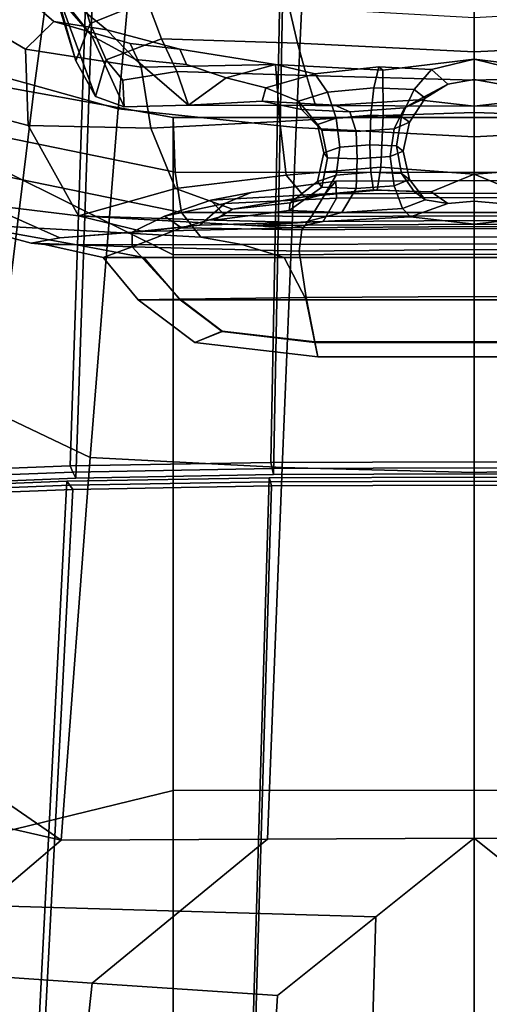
# Model space of a CAD drawing. Extents: x -0.97 to 0.97, y -3.2 to 2.94.
# Tile 27 of 44: x -0.22 to 0.01, y 0.83 to 1.31. Entities that reach past the tile are written whole.
import ezdxf

# ---------------------------------------------------------------- set-up
doc = ezdxf.new("R2010")
doc.units = 0

msp = doc.modelspace()

# ---------------------------------------------------------------- linework, layer by layer
for points in [[(-0.19335, 1.40397, -0.02343), (-0.2111, 1.27359, 0.01248), (-0.25127, 1.28467, 0.0244), (-0.228, 1.41042, -0.01081)], [(-0.19335, 1.40397, -0.02343), (-0.1587, 1.39752, -0.03605), (-0.17092, 1.26252, 0.00055), (-0.2111, 1.27359, 0.01248)], [(-0.07935, 1.38628, -0.1049), (-0.08546, 1.25348, -0.06562), (-0.17092, 1.26252, 0.00055), (-0.1587, 1.39752, -0.03605)], [(-0.07935, 1.38628, -0.1049), (0, 1.38066, -0.13933), (0, 1.24896, -0.0987), (-0.08546, 1.25348, -0.06562)], [(0.07935, 1.38628, -0.1049), (0.08546, 1.25348, -0.06562), (0, 1.24896, -0.0987), (0, 1.38066, -0.13933)], [(-0.09229, 1.36856, 1.37813), (-0.18474, 1.366, 1.36857), (-0.19397, 1.09082, 1.44478), (-0.09756, 1.0925, 1.45454)], [(-0.09229, 1.36856, 1.37813), (-0.09756, 1.0925, 1.45454), (0, 1.09284, 1.45652), (0, 1.36907, 1.38006)], [(0.09229, 1.36856, 1.37813), (0, 1.36907, 1.38006), (0, 1.09284, 1.45652), (0.09756, 1.0925, 1.45454)], [(-0.2775, 1.36042, 1.34766), (-0.28804, 1.08714, 1.42341), (-0.19397, 1.09082, 1.44478), (-0.18474, 1.366, 1.36857)], [(-0.09098, 1.36292, 1.36368), (0, 1.36344, 1.36559), (0, 1.08696, 1.44217), (-0.09635, 1.08661, 1.44021)], [(0.09098, 1.36292, 1.36368), (0.09635, 1.08661, 1.44021), (0, 1.08696, 1.44217), (0, 1.36344, 1.36559)], [(-0.27211, 1.35479, 1.33414), (-0.18176, 1.36036, 1.35439), (-0.19119, 1.08493, 1.43068), (-0.28299, 1.0813, 1.40992)], [(-0.2074, 1.33825, 0.70738), (-0.19117, 1.28555, 0.70829), (-0.19848, 1.31136, 0.61239), (-0.21063, 1.36136, 0.62782)], [(-0.09098, 1.36292, 1.36368), (-0.09635, 1.08661, 1.44021), (-0.19119, 1.08493, 1.43068), (-0.18176, 1.36036, 1.35439)], [(-0.18353, 1.29756, 0.88603), (-0.19915, 1.31574, 0.80086), (-0.22117, 1.35113, 0.80415), (-0.20344, 1.32291, 0.89575)], [(-0.2074, 1.33825, 0.70738), (-0.19915, 1.31574, 0.80086), (-0.18174, 1.26837, 0.79687), (-0.19117, 1.28555, 0.70829)], [(-0.18433, 1.30347, 0.70826), (-0.15701, 1.31438, 0.70823), (-0.1629, 1.33631, 0.61725), (-0.1913, 1.32706, 0.61517)], [(-0.23214, 1.33076, 0.90215), (-0.25421, 1.31387, 0.90812), (-0.21533, 1.2911, 1.0017), (-0.20168, 1.30447, 0.98749)], [(-0.23214, 1.33076, 0.90215), (-0.20168, 1.30447, 0.98749), (-0.17637, 1.3004, 0.98166), (-0.20344, 1.32291, 0.89575)], [(-0.18433, 1.30347, 0.70826), (-0.1913, 1.32706, 0.61517), (-0.19848, 1.31136, 0.61239), (-0.19117, 1.28555, 0.70829)], [(-0.18353, 1.29756, 0.88603), (-0.20344, 1.32291, 0.89575), (-0.17637, 1.3004, 0.98166), (-0.16251, 1.28612, 0.96381)], [(-0.25423, 1.26503, 0.91654), (-0.21403, 1.25445, 1.01555), (-0.21533, 1.2911, 1.0017), (-0.25421, 1.31387, 0.90812)], [(-0.18353, 1.29756, 0.88603), (-0.16803, 1.26344, 0.87465), (-0.18174, 1.26837, 0.79687), (-0.19915, 1.31574, 0.80086)], [(-0.18433, 1.30347, 0.70826), (-0.17662, 1.28598, 0.79102), (-0.15007, 1.29605, 0.79574), (-0.15701, 1.31438, 0.70823)], [(-0.08874, 1.31123, 0.70819), (-0.15701, 1.31438, 0.70823), (-0.15007, 1.29605, 0.79574), (-0.08473, 1.29397, 0.79751)], [(-0.08874, 1.31123, 0.70819), (-0.08473, 1.29397, 0.79751), (0, 1.28989, 0.79766), (0, 1.30614, 0.70818)], [(0.08874, 1.31123, 0.70819), (0, 1.30614, 0.70818), (0, 1.28989, 0.79766), (0.08473, 1.29397, 0.79751)], [(-0.16507, 1.29388, 1.05478), (-0.20168, 1.30447, 0.98749), (-0.21533, 1.2911, 1.0017), (-0.15981, 1.28255, 1.08289)], [(-0.16507, 1.29388, 1.05478), (-0.14127, 1.29114, 1.06206), (-0.17637, 1.3004, 0.98166), (-0.20168, 1.30447, 0.98749)], [(-0.18433, 1.30347, 0.70826), (-0.19117, 1.28555, 0.70829), (-0.18174, 1.26837, 0.79687), (-0.17662, 1.28598, 0.79102)], [(-0.18353, 1.29756, 0.88603), (-0.16251, 1.28612, 0.96381), (-0.13712, 1.26419, 0.93008), (-0.16803, 1.26344, 0.87465)], [(-0.13804, 1.28383, 1.03512), (-0.16251, 1.28612, 0.96381), (-0.17637, 1.3004, 0.98166), (-0.14127, 1.29114, 1.06206)], [(-0.16859, 1.27627, 0.85071), (-0.14274, 1.28034, 0.8694), (-0.15007, 1.29605, 0.79574), (-0.17662, 1.28598, 0.79102)], [(-0.16507, 1.29388, 1.05478), (-0.15981, 1.28255, 1.08289), (-0.09524, 1.2838, 1.1428), (-0.14127, 1.29114, 1.06206)], [(-0.08047, 1.27855, 0.87701), (-0.08473, 1.29397, 0.79751), (-0.15007, 1.29605, 0.79574), (-0.14274, 1.28034, 0.8694)], [(-0.08047, 1.27855, 0.87701), (0, 1.27619, 0.87805), (0, 1.28989, 0.79766), (-0.08473, 1.29397, 0.79751)], [(0.08047, 1.27855, 0.87701), (0.08473, 1.29397, 0.79751), (0, 1.28989, 0.79766), (0, 1.27619, 0.87805)], [(-0.15525, 1.25313, 1.09953), (-0.15981, 1.28255, 1.08289), (-0.21533, 1.2911, 1.0017), (-0.21403, 1.25445, 1.01555)], [(-0.13804, 1.28383, 1.03512), (-0.14127, 1.29114, 1.06206), (-0.09524, 1.2838, 1.1428), (-0.11896, 1.27734, 1.05585)], [(-0.23037, 1.11679, 0.06247), (-0.27646, 1.13871, 0.06869), (-0.25127, 1.28467, 0.0244), (-0.2111, 1.27359, 0.01248)], [(-0.16859, 1.27627, 0.85071), (-0.17662, 1.28598, 0.79102), (-0.18174, 1.26837, 0.79687), (-0.16803, 1.26344, 0.87465)], [(-0.13804, 1.28383, 1.03512), (-0.11896, 1.27734, 1.05585), (-0.13712, 1.26419, 0.93008), (-0.16251, 1.28612, 0.96381)], [(-0.15525, 1.25313, 1.09953), (-0.0933, 1.25632, 1.1588), (-0.09524, 1.2838, 1.1428), (-0.15981, 1.28255, 1.08289)], [(-0.09994, 1.27252, 1.06996), (-0.11896, 1.27734, 1.05585), (-0.09524, 1.2838, 1.1428), (-0.07641, 1.27926, 1.12988)], [(-0.04359, 1.2593, 1.18368), (-0.04375, 1.28108, 1.1741), (-0.09524, 1.2838, 1.1428), (-0.0933, 1.25632, 1.1588)], [(-0.04574, 1.28266, 1.15333), (-0.07641, 1.27926, 1.12988), (-0.09524, 1.2838, 1.1428), (-0.04375, 1.28108, 1.1741)], [(-0.04574, 1.28266, 1.15333), (-0.04815, 1.27259, 1.13277), (-0.0704, 1.27052, 1.11818), (-0.07641, 1.27926, 1.12988)], [(-0.04574, 1.28266, 1.15333), (-0.02034, 1.28143, 1.13723), (-0.02877, 1.27176, 1.12206), (-0.04815, 1.27259, 1.13277)], [(-0.04574, 1.28266, 1.15333), (-0.04375, 1.28108, 1.1741), (0, 1.28633, 1.16936), (-0.02034, 1.28143, 1.13723)], [(-0.04359, 1.2593, 1.18368), (0, 1.26073, 1.18752), (0, 1.28633, 1.16936), (-0.04375, 1.28108, 1.1741)], [(-0.01258, 1.27429, 1.07847), (-0.02034, 1.28143, 1.13723), (0, 1.28633, 1.16936), (0, 1.2765, 1.0753)], [(0.01258, 1.27429, 1.07847), (0, 1.2765, 1.0753), (0, 1.28633, 1.16936), (0.02034, 1.28143, 1.13723)], [(0.04359, 1.2593, 1.18368), (0.04375, 1.28108, 1.1741), (0, 1.28633, 1.16936), (0, 1.26073, 1.18752)], [(0.04574, 1.28266, 1.15333), (0.02034, 1.28143, 1.13723), (0, 1.28633, 1.16936), (0.04375, 1.28108, 1.1741)], [(-0.16859, 1.27627, 0.85071), (-0.16803, 1.26344, 0.87465), (-0.13712, 1.26419, 0.93008), (-0.14274, 1.28034, 0.8694)], [(-0.08047, 1.27855, 0.87701), (-0.14274, 1.28034, 0.8694), (-0.13712, 1.26419, 0.93008), (-0.07609, 1.26405, 0.9516)], [(-0.09994, 1.27252, 1.06996), (-0.07641, 1.27926, 1.12988), (-0.0704, 1.27052, 1.11818), (-0.08424, 1.26613, 1.07975)], [(-0.08047, 1.27855, 0.87701), (-0.07609, 1.26405, 0.9516), (0, 1.26376, 0.95388), (0, 1.27619, 0.87805)], [(-0.01258, 1.27429, 1.07847), (-0.02349, 1.2675, 1.08461), (-0.02877, 1.27176, 1.12206), (-0.02034, 1.28143, 1.13723)], [(0.08047, 1.27855, 0.87701), (0, 1.27619, 0.87805), (0, 1.26376, 0.95388), (0.07609, 1.26405, 0.9516)], [(-0.1444, 1.25834, 0.45935), (-0.2527, 1.27788, 0.4754), (-0.27468, 1.25708, 0.36809), (-0.1444, 1.1923, 0.35058)], [(-0.1444, 1.25834, 0.45935), (-0.14342, 1.23204, 0.6003), (-0.25135, 1.25416, 0.60348), (-0.2527, 1.27788, 0.4754)], [(-0.23037, 1.11679, 0.06247), (-0.2111, 1.27359, 0.01248), (-0.17092, 1.26252, 0.00055), (-0.18427, 1.09486, 0.05625)], [(-0.09994, 1.27252, 1.06996), (-0.10164, 1.26621, 1.01216), (-0.13712, 1.26419, 0.93008), (-0.11896, 1.27734, 1.05585)], [(-0.01258, 1.27429, 1.07847), (-0.02667, 1.2667, 1.01759), (-0.0334, 1.26289, 1.04593), (-0.02349, 1.2675, 1.08461)], [(-0.01258, 1.27429, 1.07847), (0, 1.2765, 1.0753), (0, 1.26376, 0.95388), (-0.02667, 1.2667, 1.01759)], [(0.01258, 1.27429, 1.07847), (0.02667, 1.2667, 1.01759), (0, 1.26376, 0.95388), (0, 1.2765, 1.0753)], [(-0.09994, 1.27252, 1.06996), (-0.08424, 1.26613, 1.07975), (-0.08289, 1.26207, 1.04253), (-0.10164, 1.26621, 1.01216)], [(-0.07509, 1.25496, 1.08754), (-0.08424, 1.26613, 1.07975), (-0.0704, 1.27052, 1.11818), (-0.06611, 1.25802, 1.11405)], [(-0.04958, 1.25938, 1.12383), (-0.06611, 1.25802, 1.11405), (-0.0704, 1.27052, 1.11818), (-0.04815, 1.27259, 1.13277)], [(-0.04958, 1.25938, 1.12383), (-0.04815, 1.27259, 1.13277), (-0.02877, 1.27176, 1.12206), (-0.03479, 1.25879, 1.11616)], [(-0.03104, 1.25598, 1.09035), (-0.03479, 1.25879, 1.11616), (-0.02877, 1.27176, 1.12206), (-0.02349, 1.2675, 1.08461)], [(-0.25423, 1.26503, 0.91654), (-0.23489, 1.21649, 0.92803), (-0.18984, 1.21105, 1.03552), (-0.21403, 1.25445, 1.01555)], [(-0.06678, 1.26414, 0.9951), (-0.07609, 1.26405, 0.9516), (-0.13712, 1.26419, 0.93008), (-0.10164, 1.26621, 1.01216)], [(-0.06678, 1.26414, 0.9951), (-0.10164, 1.26621, 1.01216), (-0.08289, 1.26207, 1.04253), (-0.05957, 1.26104, 1.03159)], [(-0.07509, 1.25496, 1.08754), (-0.07305, 1.25215, 1.06173), (-0.08289, 1.26207, 1.04253), (-0.08424, 1.26613, 1.07975)], [(-0.06678, 1.26414, 0.9951), (-0.02667, 1.2667, 1.01759), (0, 1.26376, 0.95388), (-0.07609, 1.26405, 0.9516)], [(-0.06678, 1.26414, 0.9951), (-0.05957, 1.26104, 1.03159), (-0.0334, 1.26289, 1.04593), (-0.02667, 1.2667, 1.01759)], [(-0.03104, 1.25598, 1.09035), (-0.02349, 1.2675, 1.08461), (-0.0334, 1.26289, 1.04593), (-0.0383, 1.25291, 1.06384)], [(0.06678, 1.26414, 0.9951), (0.07609, 1.26405, 0.9516), (0, 1.26376, 0.95388), (0.02667, 1.2667, 1.01759)], [(-0.09214, 1.09008, 0.00155), (-0.18427, 1.09486, 0.05625), (-0.17092, 1.26252, 0.00055), (-0.08546, 1.25348, -0.06562)], [(-0.04359, 1.2593, 1.18368), (-0.0933, 1.25632, 1.1588), (-0.09026, 1.2305, 1.16025), (-0.04469, 1.23437, 1.18216)], [(-0.05655, 1.25155, 1.05406), (-0.05957, 1.26104, 1.03159), (-0.08289, 1.26207, 1.04253), (-0.07305, 1.25215, 1.06173)], [(-0.04958, 1.25938, 1.12383), (-0.05004, 1.24514, 1.12534), (-0.0644, 1.24398, 1.11708), (-0.06611, 1.25802, 1.11405)], [(-0.05655, 1.25155, 1.05406), (-0.0383, 1.25291, 1.06384), (-0.0334, 1.26289, 1.04593), (-0.05957, 1.26104, 1.03159)], [(-0.04958, 1.25938, 1.12383), (-0.03479, 1.25879, 1.11616), (-0.0372, 1.2446, 1.11848), (-0.05004, 1.24514, 1.12534)], [(-0.04359, 1.2593, 1.18368), (-0.04469, 1.23437, 1.18216), (0, 1.23106, 1.18096), (0, 1.26073, 1.18752)], [(0.04359, 1.2593, 1.18368), (0, 1.26073, 1.18752), (0, 1.23106, 1.18096), (0.04469, 1.23437, 1.18216)], [(-0.1444, 0.93477, 0.33425), (-0.1444, 1.1923, 0.35058), (-0.27468, 1.25708, 0.36809), (-0.25537, 0.90778, 0.38147)], [(-0.15525, 1.25313, 1.09953), (-0.21403, 1.25445, 1.01555), (-0.18984, 1.21105, 1.03552), (-0.14333, 1.22417, 1.10723)], [(-0.15525, 1.25313, 1.09953), (-0.14333, 1.22417, 1.10723), (-0.09026, 1.2305, 1.16025), (-0.0933, 1.25632, 1.1588)], [(-0.1444, 1.25834, 0.45935), (-0.1444, 1.1923, 0.35058), (0, 1.1926, 0.34779), (0, 1.25836, 0.45748)], [(-0.1444, 1.25834, 0.45935), (0, 1.25836, 0.45748), (0, 1.23183, 0.59983), (-0.14342, 1.23204, 0.6003)], [(-0.07509, 1.25496, 1.08754), (-0.06611, 1.25802, 1.11405), (-0.0644, 1.24398, 1.11708), (-0.07215, 1.24133, 1.09417)], [(-0.07509, 1.25496, 1.08754), (-0.07215, 1.24133, 1.09417), (-0.07036, 1.23889, 1.07173), (-0.07305, 1.25215, 1.06173)], [(-0.03104, 1.25598, 1.09035), (-0.0383, 1.25291, 1.06384), (-0.0403, 1.23951, 1.07313), (-0.03397, 1.24216, 1.09604)], [(-0.03104, 1.25598, 1.09035), (-0.03397, 1.24216, 1.09604), (-0.0372, 1.2446, 1.11848), (-0.03479, 1.25879, 1.11616)], [(0.1444, 1.25834, 0.45935), (0.14342, 1.23204, 0.6003), (0, 1.23183, 0.59983), (0, 1.25836, 0.45748)], [(0.1444, 1.25834, 0.45935), (0, 1.25836, 0.45748), (0, 1.1926, 0.34779), (0.1444, 1.1923, 0.35058)], [(-0.14047, 1.21256, 0.71322), (-0.24733, 1.23454, 0.71237), (-0.25135, 1.25416, 0.60348), (-0.14342, 1.23204, 0.6003)], [(-0.09214, 1.09008, 0.00155), (-0.08546, 1.25348, -0.06562), (0, 1.24896, -0.0987), (0, 1.08769, -0.0258)], [(-0.05655, 1.25155, 1.05406), (-0.07305, 1.25215, 1.06173), (-0.07036, 1.23889, 1.07173), (-0.05608, 1.23835, 1.06488)], [(-0.05655, 1.25155, 1.05406), (-0.05608, 1.23835, 1.06488), (-0.0403, 1.23951, 1.07313), (-0.0383, 1.25291, 1.06384)], [(0.09214, 1.09008, 0.00155), (0, 1.08769, -0.0258), (0, 1.24896, -0.0987), (0.08546, 1.25348, -0.06562)], [(-0.04958, 1.23194, 1.13615), (-0.06611, 1.23063, 1.12687), (-0.0644, 1.24398, 1.11708), (-0.05004, 1.24514, 1.12534)], [(-0.04958, 1.23194, 1.13615), (-0.05004, 1.24514, 1.12534), (-0.0372, 1.2446, 1.11848), (-0.03479, 1.23129, 1.12799)], [(-0.07509, 1.22758, 1.10052), (-0.07215, 1.24133, 1.09417), (-0.0644, 1.24398, 1.11708), (-0.06611, 1.23063, 1.12687)], [(-0.07509, 1.22758, 1.10052), (-0.07305, 1.22476, 1.07455), (-0.07036, 1.23889, 1.07173), (-0.07215, 1.24133, 1.09417)], [(-0.03104, 1.22847, 1.10202), (-0.03397, 1.24216, 1.09604), (-0.0403, 1.23951, 1.07313), (-0.0383, 1.22542, 1.07567)], [(-0.03104, 1.22847, 1.10202), (-0.03479, 1.23129, 1.12799), (-0.0372, 1.2446, 1.11848), (-0.03397, 1.24216, 1.09604)], [(-0.05655, 1.22411, 1.06639), (-0.05608, 1.23835, 1.06488), (-0.07036, 1.23889, 1.07173), (-0.07305, 1.22476, 1.07455)], [(-0.05655, 1.22411, 1.06639), (-0.0383, 1.22542, 1.07567), (-0.0403, 1.23951, 1.07313), (-0.05608, 1.23835, 1.06488)], [(-0.14047, 1.21256, 0.71322), (-0.13124, 1.2007, 0.7948), (-0.24712, 1.20721, 0.81949), (-0.24733, 1.23454, 0.71237)], [(-0.14047, 1.21256, 0.71322), (-0.14342, 1.23204, 0.6003), (0, 1.23183, 0.59983), (0, 1.21258, 0.71318)], [(-0.0465, 1.22334, 1.16964), (-0.04469, 1.23437, 1.18216), (-0.09026, 1.2305, 1.16025), (-0.08136, 1.22019, 1.15246)], [(-0.07509, 1.22758, 1.10052), (-0.06611, 1.23063, 1.12687), (-0.07164, 1.22151, 1.13986), (-0.08825, 1.21733, 1.10564)], [(-0.04958, 1.23194, 1.13615), (-0.04834, 1.22345, 1.15226), (-0.07164, 1.22151, 1.13986), (-0.06611, 1.23063, 1.12687)], [(-0.04958, 1.23194, 1.13615), (-0.03479, 1.23129, 1.12799), (-0.02881, 1.22269, 1.14206), (-0.04834, 1.22345, 1.15226)], [(-0.0465, 1.22334, 1.16964), (-0.02053, 1.22261, 1.15806), (0, 1.23106, 1.18096), (-0.04469, 1.23437, 1.18216)], [(-0.03104, 1.22847, 1.10202), (-0.02349, 1.21877, 1.10849), (-0.02881, 1.22269, 1.14206), (-0.03479, 1.23129, 1.12799)], [(-0.01258, 1.21695, 1.11567), (0, 1.21801, 1.11943), (0, 1.23106, 1.18096), (-0.02053, 1.22261, 1.15806)], [(0.0465, 1.22334, 1.16964), (0.04469, 1.23437, 1.18216), (0, 1.23106, 1.18096), (0.02053, 1.22261, 1.15806)], [(0.14047, 1.21256, 0.71322), (0, 1.21258, 0.71318), (0, 1.23183, 0.59983), (0.14342, 1.23204, 0.6003)], [(0.01258, 1.21695, 1.11567), (0.02053, 1.22261, 1.15806), (0, 1.23106, 1.18096), (0, 1.21801, 1.11943)], [(-0.116, 1.21422, 1.10857), (-0.08136, 1.22019, 1.15246), (-0.09026, 1.2305, 1.16025), (-0.14333, 1.22417, 1.10723)], [(-0.07141, 1.22155, 0.94843), (-0.06627, 1.22762, 1.00019), (-0.10704, 1.22227, 0.98938), (-0.12642, 1.21854, 0.95007)], [(-0.06601, 1.21949, 1.0256), (-0.11967, 1.21691, 1.00797), (-0.10704, 1.22227, 0.98938), (-0.06627, 1.22762, 1.00019)], [(-0.07509, 1.22758, 1.10052), (-0.08825, 1.21733, 1.10564), (-0.08868, 1.21351, 1.07214), (-0.07305, 1.22476, 1.07455)], [(-0.07141, 1.22155, 0.94843), (0, 1.22187, 0.94829), (0, 1.228, 1.00002), (-0.06627, 1.22762, 1.00019)], [(-0.06601, 1.21949, 1.0256), (-0.06627, 1.22762, 1.00019), (0, 1.228, 1.00002), (0, 1.2199, 1.02544)], [(-0.03104, 1.22847, 1.10202), (-0.0383, 1.22542, 1.07567), (-0.03435, 1.2145, 1.07421), (-0.02349, 1.21877, 1.10849)], [(0.06601, 1.21949, 1.0256), (0, 1.2199, 1.02544), (0, 1.228, 1.00002), (0.06627, 1.22762, 1.00019)], [(0.07141, 1.22155, 0.94843), (0.06627, 1.22762, 1.00019), (0, 1.228, 1.00002), (0, 1.22187, 0.94829)], [(-0.116, 1.21422, 1.10857), (-0.14333, 1.22417, 1.10723), (-0.18984, 1.21105, 1.03552), (-0.12479, 1.20893, 1.06646)], [(-0.14864, 1.21081, 0.95445), (-0.12642, 1.21854, 0.95007), (-0.10704, 1.22227, 0.98938), (-0.11967, 1.21691, 1.00797)], [(-0.07141, 1.22155, 0.94843), (-0.12642, 1.21854, 0.95007), (-0.11964, 1.21122, 0.9129), (-0.07799, 1.21064, 0.89957)], [(-0.116, 1.21422, 1.10857), (-0.08825, 1.21733, 1.10564), (-0.07164, 1.22151, 1.13986), (-0.08136, 1.22019, 1.15246)], [(-0.05655, 1.22411, 1.06639), (-0.07305, 1.22476, 1.07455), (-0.08868, 1.21351, 1.07214), (-0.0634, 1.21266, 1.06187)], [(-0.0465, 1.22334, 1.16964), (-0.08136, 1.22019, 1.15246), (-0.07164, 1.22151, 1.13986), (-0.04834, 1.22345, 1.15226)], [(-0.07141, 1.22155, 0.94843), (-0.07799, 1.21064, 0.89957), (0, 1.21101, 0.89948), (0, 1.22187, 0.94829)], [(-0.05655, 1.22411, 1.06639), (-0.0634, 1.21266, 1.06187), (-0.03435, 1.2145, 1.07421), (-0.0383, 1.22542, 1.07567)], [(-0.0465, 1.22334, 1.16964), (-0.04834, 1.22345, 1.15226), (-0.02881, 1.22269, 1.14206), (-0.02053, 1.22261, 1.15806)], [(-0.01258, 1.21695, 1.11567), (-0.02053, 1.22261, 1.15806), (-0.02881, 1.22269, 1.14206), (-0.02349, 1.21877, 1.10849)], [(0.07141, 1.22155, 0.94843), (0, 1.22187, 0.94829), (0, 1.21101, 0.89948), (0.07799, 1.21064, 0.89957)], [(-0.19885, 1.20047, 0.9432), (-0.23489, 1.21649, 0.92803), (-0.24712, 1.20721, 0.81949), (-0.21264, 1.19782, 0.87328)], [(-0.19885, 1.20047, 0.9432), (-0.15901, 1.20352, 1.01583), (-0.18984, 1.21105, 1.03552), (-0.23489, 1.21649, 0.92803)], [(-0.14864, 1.21081, 0.95445), (-0.11967, 1.21691, 1.00797), (-0.13159, 1.20659, 1.01523), (-0.1641, 1.20318, 0.95451)], [(-0.14864, 1.21081, 0.95445), (-0.14044, 1.20523, 0.90082), (-0.11964, 1.21122, 0.9129), (-0.12642, 1.21854, 0.95007)], [(-0.06601, 1.21949, 1.0256), (-0.07245, 1.20833, 1.03579), (-0.13159, 1.20659, 1.01523), (-0.11967, 1.21691, 1.00797)], [(-0.116, 1.21422, 1.10857), (-0.12479, 1.20893, 1.06646), (-0.08868, 1.21351, 1.07214), (-0.08825, 1.21733, 1.10564)], [(-0.06601, 1.21949, 1.0256), (0, 1.2199, 1.02544), (0, 1.20879, 1.03604), (-0.07245, 1.20833, 1.03579)], [(-0.01258, 1.21695, 1.11567), (-0.02349, 1.21877, 1.10849), (-0.03435, 1.2145, 1.07421), (-0.03049, 1.21061, 1.0715)], [(-0.01258, 1.21695, 1.11567), (-0.03049, 1.21061, 1.0715), (0, 1.20705, 1.04887), (0, 1.21801, 1.11943)], [(0.06601, 1.21949, 1.0256), (0.07245, 1.20833, 1.03579), (0, 1.20879, 1.03604), (0, 1.2199, 1.02544)], [(0.01258, 1.21695, 1.11567), (0, 1.21801, 1.11943), (0, 1.20705, 1.04887), (0.03049, 1.21061, 1.0715)], [(-0.14047, 1.21256, 0.71322), (0, 1.21258, 0.71318), (0, 1.20099, 0.79474), (-0.13124, 1.2007, 0.7948)], [(-0.08209, 1.20783, 1.0546), (-0.0634, 1.21266, 1.06187), (-0.08868, 1.21351, 1.07214), (-0.12479, 1.20893, 1.06646)], [(-0.08209, 1.20783, 1.0546), (-0.03049, 1.21061, 1.0715), (-0.03435, 1.2145, 1.07421), (-0.0634, 1.21266, 1.06187)], [(0.14047, 1.21256, 0.71322), (0.13124, 1.2007, 0.7948), (0, 1.20099, 0.79474), (0, 1.21258, 0.71318)], [(-0.20607, 1.19721, 0.85534), (-0.21264, 1.19782, 0.87328), (-0.24712, 1.20721, 0.81949), (-0.19078, 1.19702, 0.8452)], [(-0.11141, 1.19726, 0.84175), (-0.19078, 1.19702, 0.8452), (-0.24712, 1.20721, 0.81949), (-0.13124, 1.2007, 0.7948)], [(-0.08209, 1.20783, 1.0546), (-0.12479, 1.20893, 1.06646), (-0.18984, 1.21105, 1.03552), (-0.1067, 1.20632, 1.04596)], [(-0.08744, 1.20529, 1.0419), (-0.1067, 1.20632, 1.04596), (-0.18984, 1.21105, 1.03552), (-0.15901, 1.20352, 1.01583)], [(-0.14864, 1.21081, 0.95445), (-0.1641, 1.20318, 0.95451), (-0.16415, 1.19606, 0.88723), (-0.14044, 1.20523, 0.90082)], [(-0.08744, 1.20529, 1.0419), (-0.15901, 1.20352, 1.01583), (-0.13159, 1.20659, 1.01523), (-0.07245, 1.20833, 1.03579)], [(-0.08263, 1.20425, 0.88287), (-0.07799, 1.21064, 0.89957), (-0.11964, 1.21122, 0.9129), (-0.14044, 1.20523, 0.90082)], [(-0.08209, 1.20783, 1.0546), (-0.1067, 1.20632, 1.04596), (0, 1.20705, 1.04887), (-0.03049, 1.21061, 1.0715)], [(-0.08744, 1.20529, 1.0419), (0, 1.20587, 1.04329), (0, 1.20705, 1.04887), (-0.1067, 1.20632, 1.04596)], [(-0.08744, 1.20529, 1.0419), (-0.07245, 1.20833, 1.03579), (0, 1.20879, 1.03604), (0, 1.20587, 1.04329)], [(-0.08263, 1.20425, 0.88287), (0, 1.2049, 0.88281), (0, 1.21101, 0.89948), (-0.07799, 1.21064, 0.89957)], [(0.08263, 1.20425, 0.88287), (0.07799, 1.21064, 0.89957), (0, 1.21101, 0.89948), (0, 1.2049, 0.88281)], [(0.08209, 1.20783, 1.0546), (0.03049, 1.21061, 1.0715), (0, 1.20705, 1.04887), (0.1067, 1.20632, 1.04596)], [(0.08744, 1.20529, 1.0419), (0, 1.20587, 1.04329), (0, 1.20879, 1.03604), (0.07245, 1.20833, 1.03579)], [(0.08744, 1.20529, 1.0419), (0.1067, 1.20632, 1.04596), (0, 1.20705, 1.04887), (0, 1.20587, 1.04329)], [(-0.19885, 1.20047, 0.9432), (-0.21264, 1.19782, 0.87328), (-0.16415, 1.19606, 0.88723), (-0.1641, 1.20318, 0.95451)], [(-0.19885, 1.20047, 0.9432), (-0.1641, 1.20318, 0.95451), (-0.13159, 1.20659, 1.01523), (-0.15901, 1.20352, 1.01583)], [(-0.08263, 1.20425, 0.88287), (-0.14044, 1.20523, 0.90082), (-0.16415, 1.19606, 0.88723), (-0.08395, 1.19405, 0.88239)], [(-0.08263, 1.20425, 0.88287), (-0.08395, 1.19405, 0.88239), (0, 1.19487, 0.88235), (0, 1.2049, 0.88281)], [(0.08263, 1.20425, 0.88287), (0, 1.2049, 0.88281), (0, 1.19487, 0.88235), (0.08395, 1.19405, 0.88239)], [(-0.20607, 1.19721, 0.85534), (-0.17811, 1.19098, 0.8715), (-0.16415, 1.19606, 0.88723), (-0.21264, 1.19782, 0.87328)], [(-0.11141, 1.19726, 0.84175), (-0.13124, 1.2007, 0.7948), (0, 1.20099, 0.79474), (0, 1.19749, 0.84169)], [(-0.11141, 1.19726, 0.84175), (0, 1.19749, 0.84169), (0, 1.19105, 0.86393), (-0.09115, 1.19099, 0.86397)], [(0.11141, 1.19726, 0.84175), (0, 1.19749, 0.84169), (0, 1.20099, 0.79474), (0.13124, 1.2007, 0.7948)], [(0.11141, 1.19726, 0.84175), (0.09115, 1.19099, 0.86397), (0, 1.19105, 0.86393), (0, 1.19749, 0.84169)], [(-0.20607, 1.19721, 0.85534), (-0.19078, 1.19702, 0.8452), (-0.15846, 1.19093, 0.8659), (-0.17811, 1.19098, 0.8715)], [(-0.11141, 1.19726, 0.84175), (-0.09115, 1.19099, 0.86397), (-0.15846, 1.19093, 0.8659), (-0.19078, 1.19702, 0.8452)], [(-0.16122, 1.17067, 0.87689), (-0.14107, 1.17093, 0.88094), (-0.16415, 1.19606, 0.88723), (-0.17811, 1.19098, 0.8715)], [(-0.08061, 1.17172, 0.88224), (-0.08395, 1.19405, 0.88239), (-0.16415, 1.19606, 0.88723), (-0.14107, 1.17093, 0.88094)], [(-0.08061, 1.17172, 0.88224), (0, 1.17225, 0.8822), (0, 1.19487, 0.88235), (-0.08395, 1.19405, 0.88239)], [(0.08061, 1.17172, 0.88224), (0.08395, 1.19405, 0.88239), (0, 1.19487, 0.88235), (0, 1.17225, 0.8822)], [(-0.16122, 1.17067, 0.87689), (-0.17811, 1.19098, 0.8715), (-0.15846, 1.19093, 0.8659), (-0.14107, 1.17067, 0.87279)], [(-0.08061, 1.17067, 0.87138), (-0.14107, 1.17067, 0.87279), (-0.15846, 1.19093, 0.8659), (-0.09115, 1.19099, 0.86397)], [(-0.1444, 0.93477, 0.33425), (0, 0.93501, 0.33238), (0, 1.1926, 0.34779), (-0.1444, 1.1923, 0.35058)], [(-0.08061, 1.17067, 0.87138), (-0.09115, 1.19099, 0.86397), (0, 1.19105, 0.86393), (0, 1.17067, 0.87134)], [(0.1444, 0.93477, 0.33425), (0.1444, 1.1923, 0.35058), (0, 1.1926, 0.34779), (0, 0.93501, 0.33238)], [(0.08061, 1.17067, 0.87138), (0, 1.17067, 0.87134), (0, 1.19105, 0.86393), (0.09115, 1.19099, 0.86397)], [(-0.16122, 1.17067, 0.87689), (-0.13398, 1.15015, 0.87687), (-0.12098, 1.15559, 0.87987), (-0.14107, 1.17093, 0.88094)], [(-0.16122, 1.17067, 0.87689), (-0.14107, 1.17067, 0.87279), (-0.12098, 1.15547, 0.87383), (-0.13398, 1.15015, 0.87687)], [(-0.08061, 1.17172, 0.88224), (-0.14107, 1.17093, 0.88094), (-0.12098, 1.15559, 0.87987), (-0.07636, 1.15042, 0.88088)], [(-0.08061, 1.17067, 0.87138), (-0.07636, 1.15015, 0.87273), (-0.12098, 1.15547, 0.87383), (-0.14107, 1.17067, 0.87279)], [(-0.08061, 1.17172, 0.88224), (-0.07636, 1.15042, 0.88088), (0, 1.15055, 0.88084), (0, 1.17225, 0.8822)], [(-0.08061, 1.17067, 0.87138), (0, 1.17067, 0.87134), (0, 1.15015, 0.87269), (-0.07636, 1.15015, 0.87273)], [(0.08061, 1.17172, 0.88224), (0, 1.17225, 0.8822), (0, 1.15055, 0.88084), (0.07636, 1.15042, 0.88088)], [(0.08061, 1.17067, 0.87138), (0.07636, 1.15015, 0.87273), (0, 1.15015, 0.87269), (0, 1.17067, 0.87134)], [(-0.07494, 1.14332, 0.87681), (-0.07636, 1.15042, 0.88088), (-0.12098, 1.15559, 0.87987), (-0.13398, 1.15015, 0.87687)], [(-0.07494, 1.14332, 0.87681), (-0.13398, 1.15015, 0.87687), (-0.12098, 1.15547, 0.87383), (-0.07636, 1.15015, 0.87273)], [(-0.07494, 1.14332, 0.87681), (0, 1.14332, 0.87677), (0, 1.15055, 0.88084), (-0.07636, 1.15042, 0.88088)], [(-0.07494, 1.14332, 0.87681), (-0.07636, 1.15015, 0.87273), (0, 1.15015, 0.87269), (0, 1.14332, 0.87677)], [(0.07494, 1.14332, 0.87681), (0.07636, 1.15042, 0.88088), (0, 1.15055, 0.88084), (0, 1.14332, 0.87677)], [(0.07494, 1.14332, 0.87681), (0, 1.14332, 0.87677), (0, 1.15015, 0.87269), (0.07636, 1.15015, 0.87273)], [(-0.23037, 1.11679, 0.06247), (-0.18427, 1.09486, 0.05625), (-0.19819, 0.91087, 0.12151), (-0.25039, 0.94677, 0.11951)], [(-0.09214, 1.09008, 0.00155), (-0.09909, 0.91138, 0.08267), (-0.19819, 0.91087, 0.12151), (-0.18427, 1.09486, 0.05625)], [(-0.28552, 1.08422, 1.41667), (-0.19258, 1.08787, 1.43773), (-0.19397, 1.09082, 1.44478), (-0.28804, 1.08714, 1.42341)], [(-0.09696, 1.08956, 1.44738), (-0.09756, 1.0925, 1.45454), (-0.19397, 1.09082, 1.44478), (-0.19258, 1.08787, 1.43773)], [(-0.09696, 1.08956, 1.44738), (-0.19258, 1.08787, 1.43773), (-0.19119, 1.08493, 1.43068), (-0.09635, 1.08661, 1.44021)], [(-0.09214, 1.09008, 0.00155), (0, 1.08769, -0.0258), (0, 0.91189, 0.04383), (-0.09909, 0.91138, 0.08267)], [(-0.09696, 1.08956, 1.44738), (0, 1.0899, 1.44935), (0, 1.09284, 1.45652), (-0.09756, 1.0925, 1.45454)], [(-0.09696, 1.08956, 1.44738), (-0.09635, 1.08661, 1.44021), (0, 1.08696, 1.44217), (0, 1.0899, 1.44935)], [(0.09696, 1.08956, 1.44738), (0.09756, 1.0925, 1.45454), (0, 1.09284, 1.45652), (0, 1.0899, 1.44935)], [(0.09214, 1.09008, 0.00155), (0.09909, 0.91138, 0.08267), (0, 0.91189, 0.04383), (0, 1.08769, -0.0258)], [(0.09696, 1.08956, 1.44738), (0, 1.0899, 1.44935), (0, 1.08696, 1.44217), (0.09635, 1.08661, 1.44021)], [(-0.28552, 1.08422, 1.41667), (-0.28299, 1.0813, 1.40992), (-0.19119, 1.08493, 1.43068), (-0.19258, 1.08787, 1.43773)], [(-0.10899, 0.72484, 1.48927), (-0.0984, 1.08511, 1.45588), (-0.19543, 1.08343, 1.44612), (-0.21397, 0.72399, 1.4794)], [(-0.09779, 1.08317, 1.44822), (-0.19404, 1.08148, 1.43857), (-0.19543, 1.08343, 1.44612), (-0.0984, 1.08511, 1.45588)], [(-0.10899, 0.72484, 1.48927), (0, 0.72503, 1.49128), (0, 1.08546, 1.45786), (-0.0984, 1.08511, 1.45588)], [(-0.09779, 1.08317, 1.44822), (-0.0984, 1.08511, 1.45588), (0, 1.08546, 1.45786), (0, 1.08351, 1.45019)], [(0.10899, 0.72484, 1.48927), (0.0984, 1.08511, 1.45588), (0, 1.08546, 1.45786), (0, 0.72503, 1.49128)], [(0.09779, 1.08317, 1.44822), (0, 1.08351, 1.45019), (0, 1.08546, 1.45786), (0.0984, 1.08511, 1.45588)], [(-0.3109, 0.7222, 1.4578), (-0.21397, 0.72399, 1.4794), (-0.19543, 1.08343, 1.44612), (-0.28971, 1.07975, 1.42476)], [(-0.30586, 0.71977, 1.44318), (-0.28466, 1.07591, 1.41026), (-0.19265, 1.07954, 1.43102), (-0.21115, 0.72153, 1.46421)], [(-0.28718, 1.07783, 1.41751), (-0.28971, 1.07975, 1.42476), (-0.19543, 1.08343, 1.44612), (-0.19404, 1.08148, 1.43857)], [(-0.28718, 1.07783, 1.41751), (-0.19404, 1.08148, 1.43857), (-0.19265, 1.07954, 1.43102), (-0.28466, 1.07591, 1.41026)], [(-0.10775, 0.72237, 1.47386), (-0.21115, 0.72153, 1.46421), (-0.19265, 1.07954, 1.43102), (-0.09719, 1.08122, 1.44056)], [(-0.09779, 1.08317, 1.44822), (-0.09719, 1.08122, 1.44056), (-0.19265, 1.07954, 1.43102), (-0.19404, 1.08148, 1.43857)], [(-0.10775, 0.72237, 1.47386), (-0.09719, 1.08122, 1.44056), (0, 1.08157, 1.44251), (0, 0.72256, 1.47584)], [(-0.09779, 1.08317, 1.44822), (0, 1.08351, 1.45019), (0, 1.08157, 1.44251), (-0.09719, 1.08122, 1.44056)], [(0.09779, 1.08317, 1.44822), (0.09719, 1.08122, 1.44056), (0, 1.08157, 1.44251), (0, 1.08351, 1.45019)], [(0.10775, 0.72237, 1.47386), (0, 0.72256, 1.47584), (0, 1.08157, 1.44251), (0.09719, 1.08122, 1.44056)], [(-0.29487, 0.95715, 0.1935), (-0.25039, 0.94677, 0.11951), (-0.19819, 0.91087, 0.12151), (-0.25933, 0.92478, 0.19955)], [(-0.1444, 0.93477, 0.33425), (-0.25537, 0.90778, 0.38147), (-0.2527, 0.58153, 0.39582), (-0.1444, 0.5815, 0.36413)], [(-0.1444, 0.93477, 0.33425), (-0.1444, 0.5815, 0.36413), (0, 0.5815, 0.36413), (0, 0.93501, 0.33238)], [(0.1444, 0.93477, 0.33425), (0, 0.93501, 0.33238), (0, 0.5815, 0.36413), (0.1444, 0.5815, 0.36413)], [(-0.29473, 0.89841, 0.17162), (-0.25933, 0.92478, 0.19955), (-0.19819, 0.91087, 0.12151), (-0.23521, 0.87953, 0.08339)], [(-0.1412, 0.87681, 0.04985), (-0.23521, 0.87953, 0.08339), (-0.19819, 0.91087, 0.12151), (-0.09909, 0.91138, 0.08267)], [(-0.1412, 0.87681, 0.04985), (-0.09909, 0.91138, 0.08267), (0, 0.91189, 0.04383), (-0.0472, 0.87409, 0.01631)], [(-0.053, 0.67318, 0.02302), (-0.0472, 0.87409, 0.01631), (0, 0.91189, 0.04383), (0, 0.68591, 0.03934)], [(0.053, 0.67318, 0.02302), (0, 0.68591, 0.03934), (0, 0.91189, 0.04383), (0.0472, 0.87409, 0.01631)], [(0.1412, 0.87681, 0.04985), (0.0472, 0.87409, 0.01631), (0, 0.91189, 0.04383), (0.09909, 0.91138, 0.08267)], [(-0.1412, 0.87681, 0.04985), (-0.18332, 0.84224, 0.01703), (-0.27224, 0.84819, 0.04527), (-0.23521, 0.87953, 0.08339)], [(-0.1412, 0.87681, 0.04985), (-0.0472, 0.87409, 0.01631), (-0.0944, 0.83629, -0.01121), (-0.18332, 0.84224, 0.01703)], [(-0.053, 0.67318, 0.02302), (-0.10601, 0.64771, -0.00963), (-0.0944, 0.83629, -0.01121), (-0.0472, 0.87409, 0.01631)], [(-0.20398, 0.65192, 0.02156), (-0.30195, 0.65613, 0.05275), (-0.27224, 0.84819, 0.04527), (-0.18332, 0.84224, 0.01703)], [(-0.20398, 0.65192, 0.02156), (-0.18332, 0.84224, 0.01703), (-0.0944, 0.83629, -0.01121), (-0.10601, 0.64771, -0.00963)]]:
    msp.add_3dface(points)

doc.saveas('drawing.dxf')
